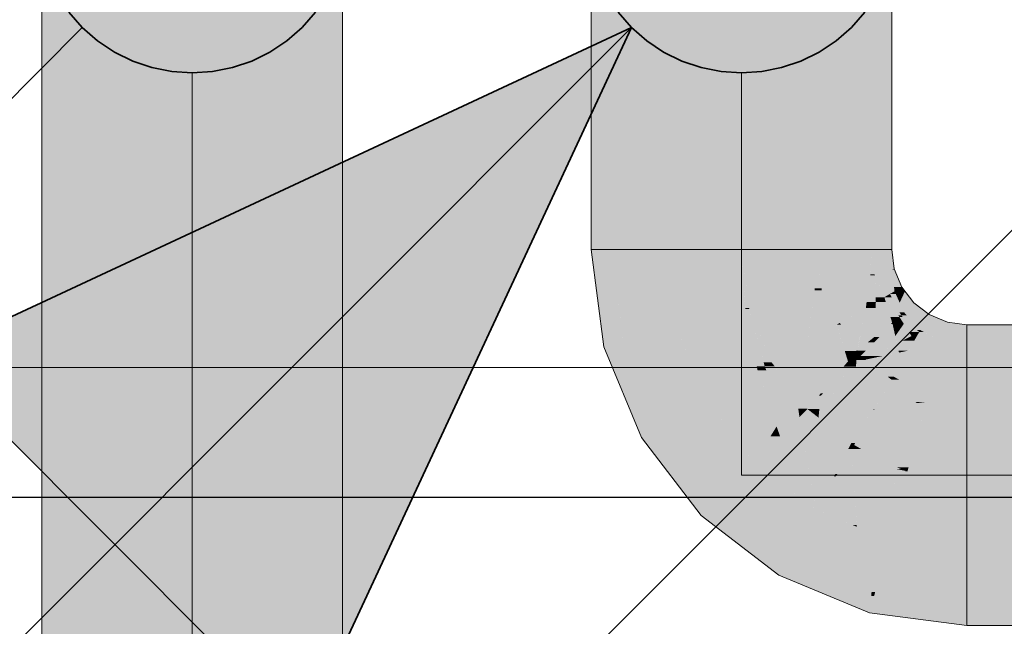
# Model space of a CAD drawing. Extents: x -223 to 557, y -138 to 606.
# Tile 118 of 256: x -37.36 to -33.56, y 138.57 to 140.91. Entities that reach past the tile are written whole.
import ezdxf

# ---------------------------------------------------------------- set-up
doc = ezdxf.new("R2010")
doc.units = 0
doc.layers.get('0').update_dxf_attribs({"lineweight": 35})
doc.layers.add('0-Shading', color=7, linetype='Continuous', lineweight=35)
doc.layers.add('5_EG-NEU', color=7, linetype='Continuous', lineweight=25)
for name, color, linetype, lineweight, true_color in [('A_Vorwand', 1, 'Continuous', 25, 0xff0000), ('H_Ruecklauf', 5, 'Continuous', 35, 0x0000ff), ('H_Ruecklauf_OG', 5, 'Continuous', 18, 0x0000ff), ('H_Vorlauf', 1, 'Continuous', 35, 0xff0000), ('H_Vorlauf_OG', 1, 'Continuous', 18, 0xff0000)]:
    doc.layers.add(name, color=color, linetype=linetype, lineweight=lineweight, true_color=true_color)

# ---------------------------------------------------------------- blocks, each defined once
blk = doc.blocks.new('Shading-A07ALDT51N', base_point=(35.8339, 66.5226))
at = {"layer": '0-Shading', "color": 174, "true_color": 0x0000a0}
for points in [[(-37.27, 138.2395), (-37.1923, 138.2395), (-37.27, 141.3038)], [(-37.1923, 138.2395), (-37.27, 141.3038), (-37.1923, 141.3038)], [(-36.1877, 138.2395), (-36.11, 138.2395), (-36.1877, 141.3038)], [(-36.11, 138.2395), (-36.1877, 141.3038), (-36.11, 141.3038)]]:
    blk.add_solid(points, dxfattribs=at)
at = {"layer": '0-Shading', "color": 172, "true_color": 0x0000d9}
for points in [[(-37.1923, 138.2395), (-36.98, 138.2395), (-37.1923, 141.3038)], [(-36.98, 138.2395), (-37.1923, 141.3038), (-36.98, 141.3038)], [(-36.4, 138.2395), (-36.1877, 138.2395), (-36.4, 141.3038)], [(-36.1877, 138.2395), (-36.4, 141.3038), (-36.1877, 141.3038)]]:
    blk.add_solid(points, dxfattribs=at)
at = {"layer": '0-Shading', "color": 5, "true_color": 0x0000fa}
for points in [[(-36.98, 138.2395), (-36.69, 138.2395), (-36.98, 141.3038)], [(-36.69, 138.2395), (-36.98, 141.3038), (-36.69, 141.3038)], [(-36.69, 138.2395), (-36.4, 138.2395), (-36.69, 141.3038)], [(-36.4, 138.2395), (-36.69, 141.3038), (-36.4, 141.3038)]]:
    blk.add_solid(points, dxfattribs=at)
blk = doc.blocks.new('Shading-A07ALDT71N', base_point=(38.4997, 56.1601))
at = {"layer": '0-Shading', "color": 14, "true_color": 0xa00000}
for points in [[(-35.151, 140.0233), (-35.0732, 140.0233), (-35.151, 141.3038)], [(-35.0732, 140.0233), (-35.151, 141.3038), (-35.0732, 141.3038)], [(-34.0687, 140.0233), (-33.991, 140.0233), (-34.0687, 141.3038)], [(-33.991, 140.0233), (-34.0687, 141.3038), (-33.991, 141.3038)], [(-35.1042, 139.6681), (-35.0732, 140.0233), (-35.151, 140.0233)], [(-35.0265, 139.6681), (-35.1042, 139.6681), (-35.0732, 140.0233)], [(-34.0588, 139.9482), (-33.991, 140.0233), (-34.0687, 140.0233)], [(-33.9811, 139.9482), (-34.0588, 139.9482), (-33.991, 140.0233)], [(-34.0561, 139.9281), (-33.9811, 139.9482), (-34.0588, 139.9482)], [(-33.9887, 139.9281), (-34.0561, 139.9281), (-33.991, 139.9456)], [(-33.98, 139.9456), (-33.991, 139.9456), (-33.9811, 139.9482)], [(-33.9821, 139.8783), (-33.98, 139.9456), (-33.991, 139.9456)], [(-33.9521, 139.8783), (-33.9821, 139.8783), (-33.98, 139.9456)], [(-34.0288, 139.8622), (-33.9887, 139.9281), (-34.0561, 139.9281)], [(-33.98, 139.8622), (-34.0288, 139.8622), (-33.9887, 139.9281)], [(-34.0194, 139.8394), (-33.98, 139.8622), (-34.0288, 139.8622)], [(-33.9754, 139.852), (-33.9977, 139.852), (-33.98, 139.8622)], [(-33.98, 139.8622), (-33.9521, 139.8783), (-33.9821, 139.8783)], [(-33.9397, 139.8622), (-33.98, 139.8622), (-33.9521, 139.8783)], [(-33.9601, 139.8182), (-33.9397, 139.8622), (-33.98, 139.8622)], [(-33.906, 139.8182), (-33.9601, 139.8182), (-33.9397, 139.8622)], [(-33.9911, 139.8394), (-34.0194, 139.8394), (-33.9977, 139.852)], [(-33.9658, 139.7696), (-33.9911, 139.8394), (-34.0194, 139.8394)], [(-33.9606, 139.781), (-33.9754, 139.852), (-33.9977, 139.852)], [(-33.9546, 139.7696), (-33.9658, 139.7696), (-33.9911, 139.8394)], [(-33.9432, 139.781), (-33.9606, 139.781), (-33.9754, 139.852)], [(-33.9432, 139.781), (-33.906, 139.8182), (-33.9601, 139.8182)], [(-33.8575, 139.781), (-33.9432, 139.781), (-33.906, 139.8182)], [(-33.9546, 139.7696), (-33.9432, 139.781), (-33.9606, 139.781)], [(-33.9328, 139.7696), (-33.9546, 139.7696), (-33.9432, 139.781)], [(-33.9351, 139.7721), (-33.8575, 139.781), (-33.9432, 139.781)], [(-33.846, 139.7721), (-33.9351, 139.7721), (-33.8575, 139.781)], [(-33.961, 139.7633), (-33.9546, 139.7696), (-33.9658, 139.7696)], [(-33.9478, 139.7633), (-33.961, 139.7633), (-33.9546, 139.7696)], [(-33.8848, 139.7048), (-33.9478, 139.7633), (-33.961, 139.7633)], [(-33.8932, 139.7126), (-33.9328, 139.7696), (-33.9546, 139.7696)], [(-33.8803, 139.7126), (-33.846, 139.7721), (-33.9351, 139.7721)], [(-33.8803, 139.7126), (-33.8932, 139.7126), (-33.9328, 139.7696)], [(-33.7842, 139.7126), (-33.8803, 139.7126), (-33.776, 139.7432)], [(-33.8803, 139.7126), (-33.776, 139.7432), (-33.8627, 139.7432)], [(-33.776, 139.7432), (-33.8627, 139.7432), (-33.846, 139.7721)], [(-33.701, 139.7333), (-33.7787, 139.7333), (-33.776, 139.7432)], [(-33.8848, 139.7048), (-33.8803, 139.7126), (-33.8932, 139.7126)], [(-33.8657, 139.7048), (-33.8848, 139.7048), (-33.8803, 139.7126)], [(-33.7961, 139.6681), (-33.8657, 139.7048), (-33.8848, 139.7048)], [(-33.7961, 139.6681), (-33.7842, 139.7126), (-33.8803, 139.7126)], [(-33.701, 139.6681), (-33.7961, 139.6681), (-33.701, 139.7333)], [(-33.7961, 139.6681), (-33.701, 139.7333), (-33.7787, 139.7333)], [(-33.701, 139.6556), (-32.2876, 139.6556), (-33.701, 139.7333)], [(-32.2876, 139.6556), (-33.701, 139.7333), (-32.3653, 139.7333)], [(-35.1015, 139.648), (-35.0265, 139.6681), (-35.1042, 139.6681)], [(-35.0182, 139.648), (-35.1015, 139.648), (-35.0265, 139.6681)], [(-33.701, 139.6556), (-33.701, 139.6681), (-33.7961, 139.6681)], [(-34.9728, 139.3371), (-35.0182, 139.648), (-35.1015, 139.648)], [(-34.8894, 139.3371), (-34.9728, 139.3371), (-35.0182, 139.648)], [(-34.9567, 139.2983), (-34.8894, 139.3371), (-34.9728, 139.3371)], [(-34.8596, 139.2983), (-34.9567, 139.2983), (-34.8894, 139.3371)], [(-34.7684, 139.0529), (-34.8596, 139.2983), (-34.9567, 139.2983)], [(-34.6713, 139.0529), (-34.7684, 139.0529), (-34.8596, 139.2983)], [(-34.7263, 138.998), (-34.6713, 139.0529), (-34.7684, 139.0529)], [(-34.5997, 138.998), (-34.7263, 138.998), (-34.6713, 139.0529)], [(-34.5137, 138.8348), (-34.5997, 138.998), (-34.7263, 138.998)], [(-34.3871, 138.8348), (-34.5137, 138.8348), (-34.5997, 138.998)], [(-34.426, 138.7675), (-34.3871, 138.8348), (-34.5137, 138.8348)], [(-34.2246, 138.7675), (-34.426, 138.7675), (-34.3871, 138.8348)], [(-34.27, 138.7029), (-34.2246, 138.7675), (-34.426, 138.7675)], [(-34.0687, 138.7029), (-34.27, 138.7029), (-34.2246, 138.7675)], [(-34.0762, 138.6227), (-34.0687, 138.7029), (-34.27, 138.7029)], [(-34.0762, 138.6227), (-34.0587, 138.6881), (-34.0701, 138.6881)], [(-34.0587, 138.6881), (-34.0701, 138.6881), (-34.0687, 138.7029)], [(-34.0561, 138.6977), (-34.0652, 138.6977), (-34.0687, 138.7029)], [(-33.701, 138.651), (-34.0687, 138.651), (-34.0561, 138.6977)], [(-34.0587, 138.6881), (-34.0561, 138.6977), (-34.0652, 138.6977)], [(-33.701, 138.6227), (-34.0762, 138.6227), (-33.701, 138.651)], [(-34.0762, 138.6227), (-33.701, 138.651), (-34.0687, 138.651)], [(-33.701, 138.5733), (-32.3653, 138.5733), (-33.701, 138.651)], [(-32.3653, 138.5733), (-33.701, 138.651), (-32.2876, 138.651)], [(-33.701, 138.5733), (-33.701, 138.6227), (-34.0762, 138.6227)]]:
    blk.add_solid(points, dxfattribs=at)
at = {"layer": '0-Shading', "color": 12, "true_color": 0xd90000}
for points in [[(-35.0732, 140.0233), (-34.861, 140.0233), (-35.0732, 141.3038)], [(-34.861, 140.0233), (-35.0732, 141.3038), (-34.861, 141.3038)], [(-34.281, 140.0233), (-34.0687, 140.0233), (-34.281, 141.3038)], [(-34.0687, 140.0233), (-34.281, 141.3038), (-34.0687, 141.3038)], [(-35.0337, 139.7231), (-34.861, 140.0233), (-35.0732, 140.0233)], [(-34.8214, 139.7231), (-35.0337, 139.7231), (-34.861, 140.0233)], [(-34.2678, 139.9235), (-34.0687, 140.0233), (-34.281, 140.0233)], [(-34.0735, 139.9235), (-34.2678, 139.9235), (-34.0687, 140.0233)], [(-34.0561, 139.9281), (-34.0732, 139.9281), (-34.0687, 140.0233)], [(-34.2612, 139.8732), (-34.0735, 139.9235), (-34.2678, 139.9235)], [(-34.0804, 139.8732), (-34.2612, 139.8732), (-34.0735, 139.9235)], [(-34.0521, 139.8206), (-34.0877, 139.8206), (-34.056, 139.9235)], [(-34.0877, 139.8206), (-34.056, 139.9235), (-34.0735, 139.9235)], [(-34.0735, 139.9235), (-34.0561, 139.9281), (-34.0732, 139.9281)], [(-34.056, 139.9235), (-34.0735, 139.9235), (-34.0561, 139.9281)], [(-34.0194, 139.8394), (-34.0528, 139.8394), (-34.0561, 139.9281)], [(-34.2302, 139.7982), (-34.0804, 139.8732), (-34.2612, 139.8732)], [(-34.0907, 139.7982), (-34.2302, 139.7982), (-34.0804, 139.8732)], [(-34.053, 139.7982), (-34.0907, 139.7982), (-34.0521, 139.8206)], [(-34.0907, 139.7982), (-34.0521, 139.8206), (-34.0877, 139.8206)], [(-33.989, 139.7409), (-34.0554, 139.7409), (-34.0136, 139.8206)], [(-34.0554, 139.7409), (-34.0136, 139.8206), (-34.0521, 139.8206)], [(-34.0521, 139.8206), (-34.0194, 139.8394), (-34.0528, 139.8394)], [(-34.0136, 139.8206), (-34.0521, 139.8206), (-34.0194, 139.8394)], [(-33.961, 139.7633), (-33.9959, 139.7633), (-34.0194, 139.8394)], [(-34.2032, 139.7333), (-34.0907, 139.7982), (-34.2302, 139.7982)], [(-34.1029, 139.7403), (-34.191, 139.7403), (-34.0907, 139.7982)], [(-34.1235, 139.6351), (-34.1249, 139.6351), (-34.0907, 139.7982)], [(-34.0577, 139.6861), (-34.1132, 139.6861), (-34.053, 139.7982)], [(-34.1132, 139.6861), (-34.053, 139.7982), (-34.0907, 139.7982)], [(-34.1866, 139.7333), (-34.2032, 139.7333), (-34.191, 139.7403)], [(-34.1249, 139.6351), (-34.1029, 139.7403), (-34.191, 139.7403)], [(-34.0577, 139.6861), (-33.989, 139.7409), (-34.0554, 139.7409)], [(-33.989, 139.7409), (-33.961, 139.7633), (-33.9959, 139.7633)], [(-33.9877, 139.7366), (-33.9944, 139.7366), (-33.989, 139.7409)], [(-33.9833, 139.7409), (-33.989, 139.7409), (-33.961, 139.7633)], [(-33.9877, 139.7366), (-33.9833, 139.7409), (-33.989, 139.7409)], [(-33.9442, 139.7366), (-33.9877, 139.7366), (-33.961, 139.7633)], [(-33.8848, 139.7048), (-33.9242, 139.7048), (-33.961, 139.7633)], [(-35.0265, 139.6681), (-34.8214, 139.7231), (-35.0337, 139.7231)], [(-34.7987, 139.6681), (-35.0265, 139.6681), (-34.8214, 139.7231)], [(-34.1279, 139.6351), (-34.1866, 139.7333), (-34.2032, 139.7333)], [(-34.1249, 139.6351), (-34.1279, 139.6351), (-34.1866, 139.7333)], [(-33.9718, 139.6657), (-34.0586, 139.6657), (-33.9877, 139.7366)], [(-34.0381, 139.6861), (-34.0577, 139.6861), (-33.9877, 139.7366)], [(-34.0577, 139.6861), (-33.9877, 139.7366), (-33.9944, 139.7366)], [(-33.9771, 139.6896), (-33.9442, 139.7366), (-33.9877, 139.7366)], [(-33.9146, 139.6896), (-33.9771, 139.6896), (-33.9442, 139.7366)], [(-33.9146, 139.6896), (-33.8848, 139.7048), (-33.9242, 139.7048)], [(-33.8936, 139.6896), (-33.9146, 139.6896), (-33.8848, 139.7048)], [(-33.7961, 139.6681), (-33.906, 139.6681), (-33.8848, 139.7048)], [(-34.9334, 139.4433), (-34.7987, 139.6681), (-35.0265, 139.6681)], [(-34.7055, 139.4433), (-34.9334, 139.4433), (-34.7987, 139.6681)], [(-34.1238, 139.6334), (-34.0577, 139.6861), (-34.1132, 139.6861)], [(-34.0908, 139.6334), (-34.1238, 139.6334), (-34.0586, 139.6657)], [(-34.1238, 139.6334), (-34.0586, 139.6657), (-34.0834, 139.6657)], [(-34.0638, 139.6133), (-34.111, 139.6133), (-34.0586, 139.6657)], [(-34.0586, 139.6657), (-34.0834, 139.6657), (-34.0577, 139.6861)], [(-33.9707, 139.6609), (-34.059, 139.6609), (-33.9718, 139.6657)], [(-34.059, 139.6609), (-33.9718, 139.6657), (-34.0586, 139.6657)], [(-34.0586, 139.6657), (-34.0381, 139.6861), (-34.0577, 139.6861)], [(-33.9707, 139.6609), (-33.9146, 139.6896), (-33.9771, 139.6896)], [(-33.9707, 139.6609), (-33.9037, 139.6721), (-33.9487, 139.6721)], [(-33.9102, 139.6609), (-33.9707, 139.6609), (-33.9037, 139.6721)], [(-33.9037, 139.6721), (-33.9487, 139.6721), (-33.9146, 139.6896)], [(-33.8008, 139.6508), (-33.916, 139.6508), (-33.7961, 139.6681)], [(-33.916, 139.6508), (-33.7961, 139.6681), (-33.906, 139.6681)], [(-33.9037, 139.6721), (-33.8936, 139.6896), (-33.9146, 139.6896)], [(-33.701, 139.6556), (-33.7995, 139.6556), (-33.7961, 139.6681)], [(-34.1255, 139.632), (-34.1249, 139.6351), (-34.1279, 139.6351)], [(-34.1255, 139.632), (-34.1238, 139.6334), (-34.1253, 139.6334)], [(-34.1229, 139.632), (-34.1255, 139.632), (-34.1238, 139.6334)], [(-34.1111, 139.6132), (-34.1229, 139.632), (-34.1255, 139.632)], [(-34.1238, 139.6334), (-34.1253, 139.6334), (-34.1249, 139.6351)], [(-34.1238, 139.6334), (-34.1235, 139.6351), (-34.1249, 139.6351)], [(-34.1111, 139.6132), (-34.0908, 139.6334), (-34.1238, 139.6334)], [(-34.0638, 139.6133), (-33.9707, 139.6609), (-34.059, 139.6609)], [(-34.0227, 139.6133), (-34.0638, 139.6133), (-33.9629, 139.6258)], [(-34.0638, 139.6133), (-33.9629, 139.6258), (-34.0393, 139.6258)], [(-33.9412, 139.6071), (-34.0519, 139.6071), (-33.926, 139.6335)], [(-33.9629, 139.6258), (-34.0393, 139.6258), (-33.9707, 139.6609)], [(-33.8323, 139.5332), (-33.9839, 139.5332), (-33.8054, 139.6335)], [(-33.9839, 139.5332), (-33.8054, 139.6335), (-33.926, 139.6335)], [(-33.9646, 139.6335), (-33.9102, 139.6609), (-33.9707, 139.6609)], [(-33.926, 139.6335), (-33.9646, 139.6335), (-33.9102, 139.6609)], [(-33.9629, 139.6258), (-33.926, 139.6335), (-33.9646, 139.6335)], [(-33.8054, 139.6335), (-33.926, 139.6335), (-33.8008, 139.6508)], [(-33.926, 139.6335), (-33.8008, 139.6508), (-33.916, 139.6508)], [(-33.701, 139.463), (-33.8511, 139.463), (-33.701, 139.6508)], [(-33.8511, 139.463), (-33.701, 139.6508), (-33.8008, 139.6508)], [(-33.701, 139.6508), (-33.8008, 139.6508), (-33.701, 139.6556)], [(-33.8008, 139.6508), (-33.701, 139.6556), (-33.7995, 139.6556)], [(-33.701, 139.4433), (-32.2307, 139.4433), (-33.701, 139.6556)], [(-32.2307, 139.4433), (-33.701, 139.6556), (-32.2876, 139.6556)], [(-34.0639, 139.6132), (-34.1111, 139.6132), (-34.0638, 139.6133)], [(-34.1111, 139.6132), (-34.0638, 139.6133), (-34.111, 139.6133)], [(-34.0922, 139.5987), (-34.0639, 139.6132), (-34.1111, 139.6132)], [(-34.0441, 139.5987), (-34.0922, 139.5987), (-34.0519, 139.6071)], [(-34.0922, 139.5987), (-34.0646, 139.6045), (-34.0809, 139.6045)], [(-34.0069, 139.5332), (-34.0441, 139.5987), (-34.0922, 139.5987)], [(-34.0646, 139.6045), (-34.0809, 139.6045), (-34.0638, 139.6133)], [(-34.0646, 139.6045), (-34.0227, 139.6133), (-34.0638, 139.6133)], [(-33.9839, 139.5332), (-33.9412, 139.6071), (-34.0519, 139.6071)], [(-33.9839, 139.5332), (-34.0069, 139.5332), (-34.0441, 139.5987)], [(-33.991, 139.521), (-33.9839, 139.5332), (-34.0069, 139.5332)], [(-33.9608, 139.521), (-33.991, 139.521), (-33.9839, 139.5332)], [(-33.8511, 139.463), (-33.9608, 139.521), (-33.991, 139.521)], [(-33.8511, 139.463), (-33.8323, 139.5332), (-33.9839, 139.5332)], [(-34.8894, 139.3371), (-34.7055, 139.4433), (-34.9334, 139.4433)], [(-34.6241, 139.3371), (-34.8894, 139.3371), (-34.7055, 139.4433)], [(-33.701, 139.4433), (-33.701, 139.463), (-33.8511, 139.463)], [(-34.7865, 139.203), (-34.6241, 139.3371), (-34.8894, 139.3371)], [(-34.5212, 139.203), (-34.7865, 139.203), (-34.6241, 139.3371)], [(-34.6713, 139.0529), (-34.5212, 139.203), (-34.7865, 139.203)], [(-34.3256, 139.0529), (-34.6713, 139.0529), (-34.5212, 139.203)], [(-34.6267, 139.0187), (-34.3256, 139.0529), (-34.6713, 139.0529)], [(-34.281, 139.0187), (-34.6267, 139.0187), (-34.3256, 139.0529)], [(-34.3871, 138.8348), (-34.281, 139.0187), (-34.6267, 139.0187)], [(-34.1573, 138.8348), (-34.3871, 138.8348), (-34.281, 139.0187)], [(-34.1255, 138.9543), (-34.2377, 138.9543), (-34.281, 139.0187)], [(-34.0687, 138.7029), (-34.1255, 138.9543), (-34.2377, 138.9543)], [(-34.0012, 138.9028), (-34.1139, 138.9028), (-34.1255, 138.9543)], [(-34.0687, 138.7029), (-34.0012, 138.9028), (-34.1139, 138.9028)], [(-34.0547, 138.7029), (-34.0687, 138.7029), (-34.0012, 138.9028)], [(-33.701, 138.8633), (-34.0118, 138.8633), (-34.0012, 138.9028)], [(-34.0687, 138.7029), (-34.1573, 138.8348), (-34.3871, 138.8348)], [(-33.701, 138.6977), (-34.0561, 138.6977), (-33.701, 138.8633)], [(-34.0561, 138.6977), (-33.701, 138.8633), (-34.0118, 138.8633)], [(-33.701, 138.651), (-32.2876, 138.651), (-33.701, 138.8633)], [(-32.2876, 138.651), (-33.701, 138.8633), (-32.2307, 138.8633)], [(-34.0561, 138.6977), (-34.0547, 138.7029), (-34.0687, 138.7029)], [(-33.701, 138.651), (-33.701, 138.6977), (-34.0561, 138.6977)]]:
    blk.add_solid(points, dxfattribs=at)
at = {"layer": '0-Shading', "color": 1, "true_color": 0xfa0000}
for points in [[(-34.861, 140.0233), (-34.571, 140.0233), (-34.861, 141.3038)], [(-34.571, 140.0233), (-34.861, 141.3038), (-34.571, 141.3038)], [(-34.571, 140.0233), (-34.281, 140.0233), (-34.571, 141.3038)], [(-34.281, 140.0233), (-34.571, 141.3038), (-34.281, 141.3038)], [(-34.8308, 139.7942), (-34.571, 140.0233), (-34.861, 140.0233)], [(-34.5559, 139.7942), (-34.8308, 139.7942), (-34.571, 140.0233)], [(-34.5413, 139.7981), (-34.5561, 139.7981), (-34.571, 140.0233)], [(-34.5502, 139.8658), (-34.281, 140.0233), (-34.571, 140.0233)], [(-34.2885, 139.8658), (-34.5502, 139.8658), (-34.281, 140.0233)], [(-34.2612, 139.8732), (-34.2882, 139.8732), (-34.281, 140.0233)], [(-34.5413, 139.7981), (-34.2885, 139.8658), (-34.5502, 139.8658)], [(-34.2979, 139.7981), (-34.5413, 139.7981), (-34.2885, 139.8658)], [(-34.2548, 139.7035), (-34.3109, 139.7035), (-34.2609, 139.8658)], [(-34.3109, 139.7035), (-34.2609, 139.8658), (-34.2885, 139.8658)], [(-34.2885, 139.8658), (-34.2612, 139.8732), (-34.2882, 139.8732)], [(-34.2609, 139.8658), (-34.2885, 139.8658), (-34.2612, 139.8732)], [(-34.2032, 139.7333), (-34.2559, 139.7333), (-34.2612, 139.8732)], [(-34.8214, 139.7231), (-34.5559, 139.7942), (-34.8308, 139.7942)], [(-34.5417, 139.7231), (-34.8214, 139.7231), (-34.5559, 139.7942)], [(-34.5559, 139.7942), (-34.5413, 139.7981), (-34.5561, 139.7981)], [(-34.5403, 139.7942), (-34.5559, 139.7942), (-34.5413, 139.7981)], [(-34.5117, 139.5729), (-34.5403, 139.7942), (-34.5559, 139.7942)], [(-34.4544, 139.5883), (-34.4851, 139.5883), (-34.5413, 139.7981)], [(-34.4875, 139.6683), (-34.2979, 139.7981), (-34.5413, 139.7981)], [(-34.481, 139.5729), (-34.5117, 139.5729), (-34.5403, 139.7942)], [(-34.3158, 139.6683), (-34.4875, 139.6683), (-34.2979, 139.7981)], [(-34.7527, 139.5571), (-34.5417, 139.7231), (-34.8214, 139.7231)], [(-34.5085, 139.5571), (-34.7527, 139.5571), (-34.5417, 139.7231)], [(-34.3158, 139.6683), (-34.2548, 139.7035), (-34.3109, 139.7035)], [(-34.2563, 139.6683), (-34.3158, 139.6683), (-34.2548, 139.7035)], [(-34.1596, 139.592), (-34.2595, 139.592), (-34.1941, 139.7035)], [(-34.2595, 139.592), (-34.1941, 139.7035), (-34.2548, 139.7035)], [(-34.2548, 139.7035), (-34.2032, 139.7333), (-34.2559, 139.7333)], [(-34.1941, 139.7035), (-34.2548, 139.7035), (-34.2032, 139.7333)], [(-34.1255, 139.632), (-34.172, 139.632), (-34.2032, 139.7333)], [(-34.4544, 139.5883), (-34.3158, 139.6683), (-34.4875, 139.6683)], [(-34.3325, 139.5883), (-34.4544, 139.5883), (-34.3158, 139.6683)], [(-34.3161, 139.4635), (-34.3587, 139.4635), (-34.3158, 139.6683)], [(-34.2646, 139.4686), (-34.3161, 139.4686), (-34.2563, 139.6683)], [(-34.3161, 139.4686), (-34.2563, 139.6683), (-34.3158, 139.6683)], [(-34.1596, 139.592), (-34.1255, 139.632), (-34.172, 139.632)], [(-34.1272, 139.5971), (-34.1553, 139.5971), (-34.1255, 139.632)], [(-34.1111, 139.6132), (-34.1264, 139.6132), (-34.1255, 139.632)], [(-34.481, 139.5729), (-34.4544, 139.5883), (-34.4851, 139.5883)], [(-34.4426, 139.5729), (-34.481, 139.5729), (-34.4544, 139.5883)], [(-34.3587, 139.4635), (-34.3325, 139.5883), (-34.4544, 139.5883)], [(-34.2646, 139.4686), (-34.1596, 139.592), (-34.2595, 139.592)], [(-34.1532, 139.5711), (-34.1774, 139.5711), (-34.1596, 139.592)], [(-34.1323, 139.592), (-34.1596, 139.592), (-34.1272, 139.5971)], [(-34.1596, 139.592), (-34.1272, 139.5971), (-34.1553, 139.5971)], [(-34.1532, 139.5711), (-34.1323, 139.592), (-34.1596, 139.592)], [(-34.1287, 139.5711), (-34.1532, 139.5711), (-34.1272, 139.5971)], [(-33.991, 139.521), (-34.1318, 139.521), (-34.1272, 139.5971)], [(-34.1272, 139.5971), (-34.1111, 139.6132), (-34.1264, 139.6132)], [(-34.0901, 139.5971), (-34.1272, 139.5971), (-34.0922, 139.5987)], [(-34.1272, 139.5971), (-34.0922, 139.5987), (-34.1255, 139.5987)], [(-33.991, 139.521), (-34.0901, 139.5971), (-34.1272, 139.5971)], [(-34.0922, 139.5987), (-34.1255, 139.5987), (-34.1111, 139.6132)], [(-34.7055, 139.4433), (-34.5085, 139.5571), (-34.7527, 139.5571)], [(-34.4697, 139.4433), (-34.7055, 139.4433), (-34.5085, 139.5571)], [(-34.5085, 139.5571), (-34.481, 139.5729), (-34.5117, 139.5729)], [(-34.4744, 139.5571), (-34.5085, 139.5571), (-34.481, 139.5729)], [(-34.4513, 139.3894), (-34.4744, 139.5571), (-34.5085, 139.5571)], [(-34.4357, 139.4635), (-34.4426, 139.5729), (-34.481, 139.5729)], [(-34.4049, 139.3894), (-34.4513, 139.3894), (-34.4744, 139.5571)], [(-34.3587, 139.4635), (-34.4357, 139.4635), (-34.4426, 139.5729)], [(-34.2218, 139.4592), (-34.265, 139.4592), (-34.1532, 139.5711)], [(-34.2556, 139.4686), (-34.2646, 139.4686), (-34.1532, 139.5711)], [(-34.2646, 139.4686), (-34.1532, 139.5711), (-34.1774, 139.5711)], [(-34.1339, 139.4849), (-34.206, 139.4849), (-34.1532, 139.5711)], [(-34.1339, 139.4849), (-34.1287, 139.5711), (-34.1532, 139.5711)], [(-34.0639, 139.4068), (-34.1386, 139.4068), (-33.991, 139.521)], [(-34.1386, 139.4068), (-33.991, 139.521), (-34.1318, 139.521)], [(-34.0559, 139.4085), (-34.0629, 139.4085), (-33.991, 139.521)], [(-33.8937, 139.4308), (-34.043, 139.4308), (-33.991, 139.521)], [(-33.8511, 139.463), (-33.9285, 139.463), (-33.991, 139.521)], [(-34.1405, 139.3753), (-34.2733, 139.3753), (-34.1339, 139.4849)], [(-34.2733, 139.3753), (-34.1339, 139.4849), (-34.206, 139.4849)], [(-34.6273, 139.3413), (-34.4697, 139.4433), (-34.7055, 139.4433)], [(-34.4349, 139.3413), (-34.6273, 139.3413), (-34.4697, 139.4433)], [(-34.4049, 139.3894), (-34.3587, 139.4635), (-34.4357, 139.4635)], [(-34.3486, 139.3894), (-34.4049, 139.3894), (-34.3587, 139.4635)], [(-34.3161, 139.4081), (-34.3161, 139.4635), (-34.3587, 139.4635)], [(-34.3175, 139.4099), (-34.3514, 139.4099), (-34.3587, 139.4635)], [(-34.3161, 139.4081), (-34.2646, 139.4686), (-34.3161, 139.4686)], [(-34.3161, 139.4081), (-34.265, 139.4592), (-34.2726, 139.4592)], [(-34.2701, 139.4081), (-34.3161, 139.4081), (-34.265, 139.4592)], [(-34.2733, 139.3753), (-34.2218, 139.4592), (-34.265, 139.4592)], [(-34.265, 139.4592), (-34.2726, 139.4592), (-34.2646, 139.4686)], [(-34.265, 139.4592), (-34.2556, 139.4686), (-34.2646, 139.4686)], [(-33.8657, 139.4085), (-34.0559, 139.4085), (-33.8584, 139.4357)], [(-33.899, 139.4357), (-33.8511, 139.463), (-33.9285, 139.463)], [(-33.701, 139.1829), (-33.9261, 139.1829), (-33.701, 139.4357)], [(-33.9261, 139.1829), (-33.701, 139.4357), (-33.8584, 139.4357)], [(-33.8584, 139.4357), (-33.899, 139.4357), (-33.8511, 139.463)], [(-33.8937, 139.4308), (-33.8584, 139.4357), (-33.899, 139.4357)], [(-33.701, 139.4357), (-33.8584, 139.4357), (-33.701, 139.4433)], [(-33.8584, 139.4357), (-33.701, 139.4433), (-33.8564, 139.4433)], [(-33.701, 139.4433), (-33.8564, 139.4433), (-33.8511, 139.463)], [(-33.701, 139.1533), (-32.2099, 139.1533), (-33.701, 139.4433)], [(-32.2099, 139.1533), (-33.701, 139.4433), (-32.2307, 139.4433)], [(-34.3378, 139.3864), (-34.3482, 139.3864), (-34.3514, 139.4099)], [(-34.3504, 139.4081), (-34.3175, 139.4099), (-34.3514, 139.4099)], [(-34.3161, 139.4081), (-34.3504, 139.4081), (-34.3175, 139.4099)], [(-34.3378, 139.3864), (-34.3161, 139.4081), (-34.3504, 139.4081)], [(-34.276, 139.3773), (-34.347, 139.3773), (-34.3161, 139.4081)], [(-34.2733, 139.3753), (-34.2701, 139.4081), (-34.3161, 139.4081)], [(-34.1313, 139.2778), (-34.1464, 139.2778), (-34.0569, 139.4068)], [(-34.1464, 139.2778), (-34.0569, 139.4068), (-34.0639, 139.4068)], [(-34.0741, 139.3909), (-34.1396, 139.3909), (-34.0639, 139.4068)], [(-34.1396, 139.3909), (-34.0639, 139.4068), (-34.1386, 139.4068)], [(-33.9028, 139.2698), (-34.136, 139.2698), (-33.8657, 139.4085)], [(-34.136, 139.2698), (-33.8657, 139.4085), (-34.0559, 139.4085)], [(-34.0569, 139.4068), (-34.0639, 139.4068), (-34.0559, 139.4085)], [(-34.0639, 139.4068), (-34.0559, 139.4085), (-34.0629, 139.4085)], [(-34.0559, 139.4085), (-33.8937, 139.4308), (-34.043, 139.4308)], [(-34.4349, 139.3413), (-34.4049, 139.3894), (-34.4513, 139.3894)], [(-34.385, 139.3413), (-34.4349, 139.3413), (-34.4049, 139.3894)], [(-34.3332, 139.3026), (-34.4217, 139.3026), (-34.347, 139.3773)], [(-34.3999, 139.3773), (-34.3486, 139.3894), (-34.4049, 139.3894)], [(-34.347, 139.3773), (-34.3999, 139.3773), (-34.3486, 139.3894)], [(-34.3844, 139.3398), (-34.347, 139.3773), (-34.3999, 139.3773)], [(-34.347, 139.3773), (-34.3378, 139.3864), (-34.3482, 139.3864)], [(-34.2733, 139.3753), (-34.276, 139.3773), (-34.347, 139.3773)], [(-34.2733, 139.3753), (-34.3466, 139.3753), (-34.347, 139.3773)], [(-34.3193, 139.2271), (-34.2733, 139.3753), (-34.3466, 139.3753)], [(-34.2569, 139.2271), (-34.3193, 139.2271), (-34.2733, 139.3753)], [(-34.2087, 139.1578), (-34.2493, 139.1578), (-34.2733, 139.3753)], [(-34.1464, 139.2778), (-34.1405, 139.3753), (-34.2733, 139.3753)], [(-34.1464, 139.2778), (-34.2444, 139.2778), (-34.2733, 139.3753)], [(-34.1464, 139.2778), (-34.0741, 139.3909), (-34.1396, 139.3909)], [(-34.5212, 139.203), (-34.4349, 139.3413), (-34.6273, 139.3413)], [(-34.4217, 139.3026), (-34.4591, 139.3026), (-34.4349, 139.3413)], [(-34.4344, 139.3398), (-34.385, 139.3413), (-34.4349, 139.3413)], [(-34.3844, 139.3398), (-34.4344, 139.3398), (-34.385, 139.3413)], [(-34.4217, 139.3026), (-34.3844, 139.3398), (-34.4344, 139.3398)], [(-34.3723, 139.203), (-34.5212, 139.203), (-34.4217, 139.3026)], [(-34.5212, 139.203), (-34.4217, 139.3026), (-34.4591, 139.3026)], [(-34.281, 139.0187), (-34.3332, 139.3026), (-34.4217, 139.3026)], [(-34.2087, 139.1578), (-34.1464, 139.2778), (-34.2444, 139.2778)], [(-34.2007, 139.1578), (-34.2087, 139.1578), (-34.1451, 139.2541)], [(-34.2087, 139.1578), (-34.1451, 139.2541), (-34.1587, 139.2541)], [(-34.1382, 139.1486), (-34.206, 139.1486), (-34.1451, 139.2541)], [(-34.1451, 139.2541), (-34.1587, 139.2541), (-34.1464, 139.2778)], [(-34.136, 139.2698), (-34.1459, 139.2698), (-34.1464, 139.2778)], [(-34.136, 139.2698), (-34.1313, 139.2778), (-34.1464, 139.2778)], [(-34.1451, 139.2541), (-34.136, 139.2698), (-34.1459, 139.2698)], [(-34.1087, 139.2541), (-34.1451, 139.2541), (-34.136, 139.2698)], [(-34.0383, 139.2108), (-34.1422, 139.2108), (-34.1451, 139.2541)], [(-34.0225, 139.2043), (-34.1087, 139.2541), (-34.1451, 139.2541)], [(-33.9261, 139.1829), (-33.9028, 139.2698), (-34.136, 139.2698)], [(-33.9778, 139.2043), (-34.0225, 139.2043), (-34.136, 139.2698)], [(-34.2421, 139.0934), (-34.2947, 139.0934), (-34.3193, 139.2271)], [(-34.2421, 139.0934), (-34.2569, 139.2271), (-34.3193, 139.2271)], [(-33.9375, 139.1699), (-34.1396, 139.1699), (-34.1422, 139.2108)], [(-34.1102, 139.2043), (-34.0383, 139.2108), (-34.1422, 139.2108)], [(-34.0225, 139.2043), (-34.1102, 139.2043), (-34.0383, 139.2108)], [(-34.281, 139.0187), (-34.3723, 139.203), (-34.5212, 139.203)], [(-34.1255, 138.9543), (-33.9375, 139.1699), (-34.1396, 139.1699)], [(-33.9761, 139.1776), (-34.0225, 139.2043), (-34.1102, 139.2043)], [(-33.9565, 139.1776), (-33.9761, 139.1776), (-34.0225, 139.2043)], [(-33.9697, 139.1829), (-33.9778, 139.2043), (-34.0225, 139.2043)], [(-33.9261, 139.1829), (-33.9697, 139.1829), (-33.9778, 139.2043)], [(-33.9375, 139.1699), (-33.9565, 139.1776), (-33.9761, 139.1776)], [(-33.9375, 139.1699), (-33.9261, 139.1829), (-33.9697, 139.1829)], [(-33.93, 139.1684), (-33.9388, 139.1684), (-33.9375, 139.1699)], [(-33.9296, 139.1699), (-33.9375, 139.1699), (-33.9261, 139.1829)], [(-33.93, 139.1684), (-33.9296, 139.1699), (-33.9375, 139.1699)], [(-33.8156, 139.1684), (-33.93, 139.1684), (-33.9261, 139.1829)], [(-33.701, 139.1533), (-33.701, 139.1829), (-33.9261, 139.1829)], [(-34.281, 139.0187), (-34.206, 139.1486), (-34.2135, 139.1486)], [(-34.1611, 139.0187), (-34.281, 139.0187), (-34.206, 139.1486)], [(-34.2421, 139.0934), (-34.2087, 139.1578), (-34.2493, 139.1578)], [(-34.206, 139.1486), (-34.2135, 139.1486), (-34.2087, 139.1578)], [(-34.206, 139.1486), (-34.2007, 139.1578), (-34.2087, 139.1578)], [(-34.1411, 138.9608), (-34.1382, 139.1486), (-34.206, 139.1486)], [(-34.126, 138.9608), (-34.1411, 138.9608), (-34.1382, 139.1486)], [(-33.9874, 138.9543), (-34.1255, 138.9543), (-33.93, 139.1684)], [(-34.1255, 138.9543), (-33.93, 139.1684), (-33.9388, 139.1684)], [(-33.701, 138.9028), (-34.0012, 138.9028), (-33.701, 139.1533)], [(-34.0012, 138.9028), (-33.701, 139.1533), (-33.9341, 139.1533)], [(-33.701, 139.1533), (-33.9341, 139.1533), (-33.93, 139.1684)], [(-33.701, 139.1533), (-33.8156, 139.1684), (-33.93, 139.1684)], [(-33.701, 138.8633), (-32.2307, 138.8633), (-33.701, 139.1533)], [(-32.2307, 138.8633), (-33.701, 139.1533), (-32.2099, 139.1533)], [(-34.281, 139.0187), (-34.2421, 139.0934), (-34.2947, 139.0934)], [(-34.1411, 138.9608), (-34.1611, 139.0187), (-34.281, 139.0187)], [(-34.1255, 138.9543), (-34.126, 138.9608), (-34.1411, 138.9608)], [(-34.0012, 138.9028), (-33.9874, 138.9543), (-34.1255, 138.9543)], [(-33.701, 138.8633), (-33.701, 138.9028), (-34.0012, 138.9028)]]:
    blk.add_solid(points, dxfattribs=at)
blk = doc.blocks.new('Referenz-A07ALDUO1N', base_point=(-167.6747, -99.33))
at = {"layer": '5_EG-NEU', "color": 0, "lineweight": 13}
blk.add_line((-29.3134, 139.5682), (-54.5672, 139.5682), dxfattribs=at)
blk = doc.blocks.new('Rohr - 1703-A07ALE1C1N', base_point=(-36.69, 53.2901))
at = {"color": 0, "linetype": 'ByBlock', "lineweight": -2, "ltscale": 0.18}
blk.add_line((-36.69, 140.7038), (-36.69, 137.3695), dxfattribs=at)
blk = doc.blocks.new('Rohr - 1703-A07ALE1I1N', base_point=(-34.571, 55.2901))
at = {"color": 0, "linetype": 'ByBlock', "lineweight": -2, "ltscale": 0.18}
for p, q in [((-34.571, 140.7038), (-34.571, 139.1533)), ((-34.571, 139.1533), (38.7897, 139.1533))]:
    blk.add_line(p, q, dxfattribs=at)
blk = doc.blocks.new('Steigleitung Heizung-A07ALE2S1N', base_point=(-40.8052, 132.8198))
at = {"color": 0, "lineweight": -2}
blk.add_line((-32.7454, 140.8796), (-40.8052, 132.8198), dxfattribs=at)
blk = doc.blocks.new('Steigleitung Heizung-A07ALE2W1N', base_point=(-43.055, 132.8198))
at = {"color": 0, "lineweight": -2}
for p, q in [((-35.047, 140.9385), (-34.9952, 140.8795)), ((-34.1467, 140.8795), (-34.0949, 140.9385)), ((-34.9952, 140.8796), (-43.055, 132.8198)), ((-37.7141, 139.6117), (-34.9952, 140.8796)), ((-36.263, 138.1607), (-34.9952, 140.8796)), ((-34.9952, 140.8795), (-34.9362, 140.8278)), ((-34.2057, 140.8278), (-34.1467, 140.8795)), ((-34.9362, 140.8278), (-34.871, 140.7842)), ((-34.271, 140.7842), (-34.2057, 140.8278)), ((-34.871, 140.7842), (-34.8006, 140.7495)), ((-34.3413, 140.7495), (-34.271, 140.7842)), ((-34.8006, 140.7495), (-34.7262, 140.7242)), ((-34.4157, 140.7242), (-34.3413, 140.7495)), ((-34.7262, 140.7242), (-34.6493, 140.7089)), ((-34.6493, 140.7089), (-34.571, 140.7038)), ((-34.571, 140.7038), (-34.4926, 140.7089)), ((-34.4926, 140.7089), (-34.4157, 140.7242)), ((-36.263, 138.1607), (-37.7141, 139.6117))]:
    blk.add_line(p, q, dxfattribs=at)
for points in [[(-35.5864, 139.6117), (-37.7141, 139.6117), (-34.9952, 140.8796)], [(-36.263, 138.1607), (-35.5864, 139.6117), (-37.7141, 139.6117)]]:
    blk.add_solid(points, dxfattribs=at)
blk = doc.blocks.new('Vorwand-A07ALE3K1N', base_point=(-54.5483, 138.5682))
at = {"color": 0, "linetype": 'ByBlock', "lineweight": -2, "ltscale": 0.25}
blk.add_line((-54.5483, 139.0682), (-29.3021, 139.0682), dxfattribs=at)
blk = doc.blocks.new('Steigleitung Heizung-A07ALE3M1N', base_point=(-45.174, 132.8198))
at = {"color": 0, "lineweight": -2}
for p, q in [((-37.166, 140.9385), (-37.1143, 140.8795)), ((-36.2657, 140.8795), (-36.214, 140.9385)), ((-37.1142, 140.8796), (-45.174, 132.8198)), ((-37.1143, 140.8795), (-37.0552, 140.8278)), ((-36.3247, 140.8278), (-36.2657, 140.8795)), ((-37.0552, 140.8278), (-36.99, 140.7842)), ((-36.39, 140.7842), (-36.3247, 140.8278)), ((-36.99, 140.7842), (-36.9196, 140.7495)), ((-36.4604, 140.7495), (-36.39, 140.7842)), ((-36.9196, 140.7495), (-36.8453, 140.7242)), ((-36.5347, 140.7242), (-36.4604, 140.7495)), ((-36.8453, 140.7242), (-36.7683, 140.7089)), ((-36.7683, 140.7089), (-36.69, 140.7038)), ((-36.69, 140.7038), (-36.6117, 140.7089)), ((-36.6117, 140.7089), (-36.5347, 140.7242))]:
    blk.add_line(p, q, dxfattribs=at)
blk = doc.blocks.new('Geometrie-A07ALE461N', base_point=(-37.27, 52.7101))
at = {"layer": 'H_Ruecklauf_OG'}
for p, q in [((-37.27, 141.3038), (-37.27, 138.2395)), ((-36.11, 138.2395), (-36.11, 141.3038))]:
    blk.add_line(p, q, dxfattribs=at)
blk = doc.blocks.new('Geometrie-A07ALE481N', base_point=(-35.151, 54.7101))
at = {"layer": 'H_Vorlauf_OG'}
for p, q in [((-35.151, 141.3038), (-35.151, 140.0233)), ((-33.991, 140.0233), (-33.991, 141.3038)), ((-34.8112, 140.0233), (-35.151, 140.0233)), ((-35.151, 140.0233), (-35.1312, 140.0233)), ((-35.1312, 140.0233), (-35.151, 140.0233)), ((-35.151, 140.0233), (-35.1015, 139.648)), ((-35.1312, 140.0233), (-35.0732, 140.0233)), ((-35.0732, 140.0233), (-35.1312, 140.0233)), ((-35.0732, 140.0233), (-34.9811, 140.0233)), ((-34.9811, 140.0233), (-35.0732, 140.0233)), ((-34.9811, 140.0233), (-34.861, 140.0233)), ((-34.861, 140.0233), (-34.9811, 140.0233)), ((-34.861, 140.0233), (-34.7211, 140.0233)), ((-34.7211, 140.0233), (-34.861, 140.0233)), ((-34.3307, 140.0233), (-34.8112, 140.0233)), ((-34.7211, 140.0233), (-34.571, 140.0233)), ((-34.571, 140.0233), (-34.7211, 140.0233)), ((-34.571, 140.0233), (-34.4208, 140.0233)), ((-34.4208, 140.0233), (-34.571, 140.0233)), ((-34.4208, 140.0233), (-34.281, 140.0233)), ((-34.281, 140.0233), (-34.4208, 140.0233)), ((-33.991, 140.0233), (-34.3307, 140.0233)), ((-34.281, 140.0233), (-34.1608, 140.0233)), ((-34.1608, 140.0233), (-34.281, 140.0233)), ((-34.1608, 140.0233), (-34.0687, 140.0233)), ((-34.0687, 140.0233), (-34.1608, 140.0233)), ((-34.0687, 140.0233), (-34.0107, 140.0233)), ((-34.0107, 140.0233), (-34.0687, 140.0233)), ((-34.0107, 140.0233), (-33.991, 140.0233)), ((-33.991, 140.0233), (-34.0107, 140.0233)), ((-33.991, 140.0233), (-33.9811, 139.9482)), ((-33.9811, 139.9482), (-33.9521, 139.8783)), ((-33.9521, 139.8783), (-33.906, 139.8182)), ((-33.906, 139.8182), (-33.846, 139.7721)), ((-33.846, 139.7721), (-33.776, 139.7432)), ((-33.776, 139.7432), (-33.701, 139.7333)), ((37.9197, 139.7333), (-33.701, 139.7333)), ((-33.701, 139.7333), (-33.701, 139.3935)), ((-33.701, 139.7135), (-33.701, 139.7333)), ((-33.701, 139.7333), (-33.701, 139.7135)), ((-33.701, 139.6556), (-33.701, 139.7135)), ((-33.701, 139.7135), (-33.701, 139.6556)), ((-35.1015, 139.648), (-34.9567, 139.2983)), ((-33.701, 139.5634), (-33.701, 139.6556)), ((-33.701, 139.6556), (-33.701, 139.5634)), ((-33.701, 139.4433), (-33.701, 139.5634)), ((-33.701, 139.5634), (-33.701, 139.4433)), ((-33.701, 139.3034), (-33.701, 139.4433)), ((-33.701, 139.4433), (-33.701, 139.3034)), ((-33.701, 139.3935), (-33.701, 138.913)), ((-34.9567, 139.2983), (-34.7263, 138.998)), ((-33.701, 139.1533), (-33.701, 139.3034)), ((-33.701, 139.3034), (-33.701, 139.1533)), ((-33.701, 139.0032), (-33.701, 139.1533)), ((-33.701, 139.1533), (-33.701, 139.0032)), ((-34.7263, 138.998), (-34.426, 138.7675)), ((-33.701, 138.8633), (-33.701, 139.0032)), ((-33.701, 139.0032), (-33.701, 138.8633)), ((-33.701, 138.913), (-33.701, 138.5733)), ((-33.701, 138.7432), (-33.701, 138.8633)), ((-33.701, 138.8633), (-33.701, 138.7432)), ((-34.426, 138.7675), (-34.0762, 138.6227)), ((-33.701, 138.651), (-33.701, 138.7432)), ((-33.701, 138.7432), (-33.701, 138.651)), ((-33.701, 138.593), (-33.701, 138.651)), ((-33.701, 138.651), (-33.701, 138.593)), ((-34.0762, 138.6227), (-33.701, 138.5733)), ((-33.701, 138.5733), (-33.701, 138.593)), ((-33.701, 138.593), (-33.701, 138.5733)), ((-33.701, 138.5733), (37.9197, 138.5733))]:
    blk.add_line(p, q, dxfattribs=at)

msp = doc.modelspace()

# ---------------------------------------------------------------- block references
at = {"color": 251, "lineweight": 25, "ltscale": 0.25, "true_color": 0x585858}
msp.add_blockref('Referenz-A07ALDUO1N', (-167.6747, -99.33), dxfattribs=at)
for name, p in [('Shading-A07ALDT51N', (35.8339, 66.5226)), ('Shading-A07ALDT71N', (38.4997, 56.1601))]:
    msp.add_blockref(name, p)
at = {"linetype": 'Continuous', "ltscale": 0.35}
for name, p in [('Geometrie-A07ALE461N', (-37.27, 52.7101)), ('Geometrie-A07ALE481N', (-35.151, 54.7101))]:
    msp.add_blockref(name, p, dxfattribs=at)
at = {"layer": 'A_Vorwand', "ltscale": 0.25}
msp.add_blockref('Vorwand-A07ALE3K1N', (-54.5483, 138.5682), dxfattribs=at)
at = {"layer": 'H_Ruecklauf', "ltscale": 0.35}
for name, p in [('Steigleitung Heizung-A07ALE3M1N', (-45.174, 132.8198)), ('Steigleitung Heizung-A07ALE2S1N', (-40.8052, 132.8198))]:
    msp.add_blockref(name, p, dxfattribs=at)
at = {"layer": 'H_Ruecklauf_OG', "ltscale": 0.18}
msp.add_blockref('Rohr - 1703-A07ALE1C1N', (-36.69, 53.2901), dxfattribs=at)
at = {"layer": 'H_Vorlauf', "ltscale": 0.35}
msp.add_blockref('Steigleitung Heizung-A07ALE2W1N', (-43.055, 132.8198), dxfattribs=at)
at = {"layer": 'H_Vorlauf_OG', "ltscale": 0.18}
msp.add_blockref('Rohr - 1703-A07ALE1I1N', (-34.571, 55.2901), dxfattribs=at)

doc.saveas('drawing.dxf')
